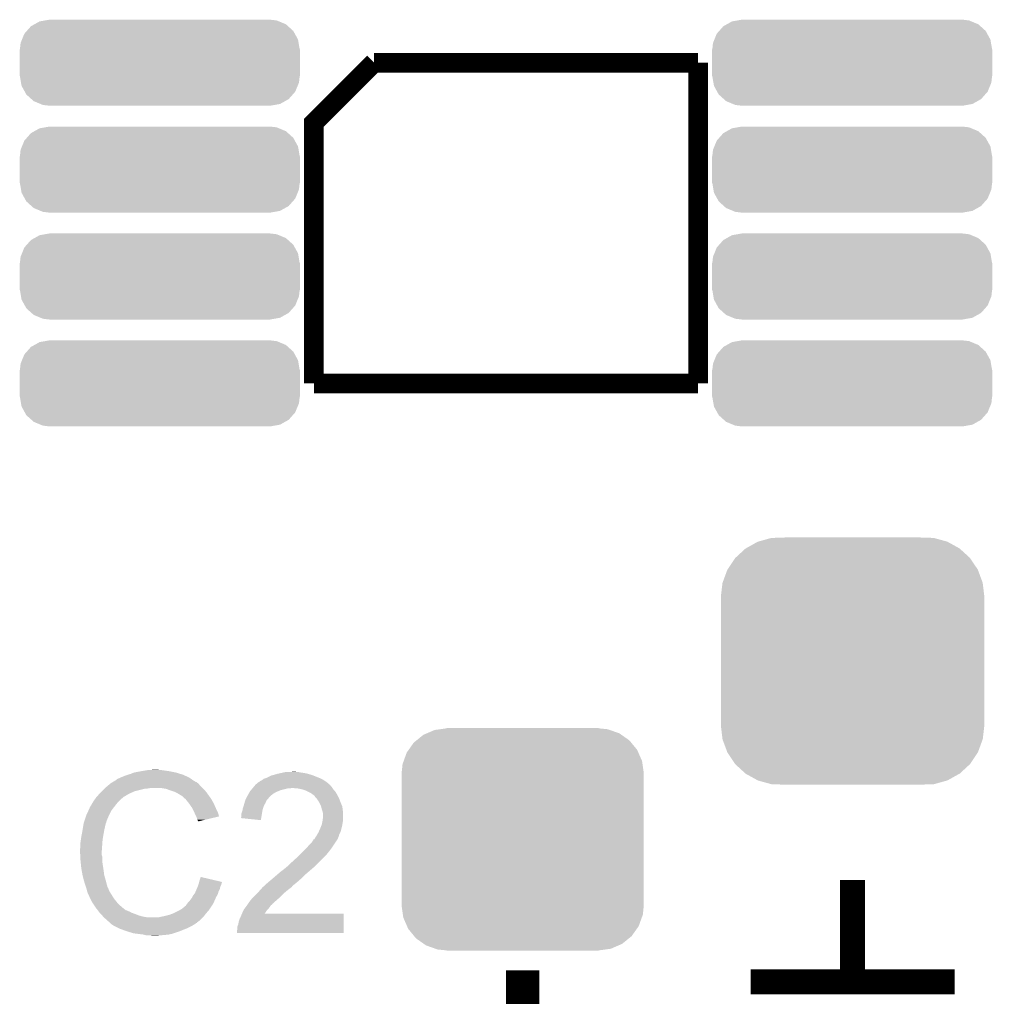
# Model space of a CAD drawing. Extents: x -4 to 126, y -8 to 66.
# Tile 161 of 256: x 61 to 67, y 42 to 48. Entities that reach past the tile are written whole.
import ezdxf

# ---------------------------------------------------------------- set-up
doc = ezdxf.new("R2010")
doc.units = 0
doc.layers.get('0').update_dxf_attribs({"linetype": 'CONTINUOUS'})
doc.layers.add('CLICKER_2_FOR_TMPM4L4A_V104_GTO', color=11, linetype='CONTINUOUS')
doc.layers.add('CLICKER_2_FOR_TMPM4L4A_V104_GTS', color=8, linetype='CONTINUOUS')

# ---------------------------------------------------------------- blocks, each defined once
blk = doc.blocks.new('CUSTOM_206')
for points in [[(-0.650032, 0.685218), (-0.57715, 0.72588), (0.650452, 0.685218), (0.576714, 0.72588)], [(-0.57715, 0.72588), (-0.574718, 0.726558), (0.576714, 0.72588), (0.575484, 0.726558)], [(-0.574718, 0.726558), (-0.494684, 0.748866), (0.575484, 0.726558), (0.493886, 0.748866)], [(-0.494684, 0.748866), (-0.486974, 0.749134), (0.493886, 0.748866), (0.492904, 0.749134)], [(-0.486974, 0.749134), (-0.409126, 0.75184), (0.492904, 0.749134), (0.409126, 0.75184)], [(-0.713312, 0.627428), (-0.65191, 0.68417), (0.713614, 0.627428), (0.651598, 0.68417)], [(-0.65191, 0.68417), (-0.650032, 0.685218), (0.651598, 0.68417), (0.650452, 0.685218)], [(-0.761188, 0.556422), (-0.714784, 0.626066), (0.761436, 0.556422), (0.714532, 0.626066)], [(-0.714784, 0.626066), (-0.713312, 0.627428), (0.714532, 0.626066), (0.713614, 0.627428)], [(-0.791024, 0.476168), (-0.762254, 0.554822), (0.791244, 0.476168), (0.762032, 0.554822)], [(-0.762254, 0.554822), (-0.761188, 0.556422), (0.762032, 0.554822), (0.761436, 0.556422)], [(-0.80137, 0.39116), (-0.791662, 0.474422), (0.80137, 0.39116), (0.791452, 0.474422)], [(-0.791662, 0.474422), (-0.791024, 0.476168), (0.791452, 0.474422), (0.791244, 0.476168)], [(-0.80137, 0.38989), (-0.80137, 0.39116), (0.80137, 0.38989), (0.80137, 0.39116)], [(-0.80137, -0.38989), (-0.80137, 0.38989), (0.80137, -0.38989), (0.80137, 0.38989)], [(-0.80137, -0.39116), (-0.80137, -0.38989), (0.80137, -0.39116), (0.80137, -0.38989)], [(-0.791452, -0.474418), (-0.80137, -0.39116), (0.791664, -0.474418), (0.80137, -0.39116)], [(-0.791244, -0.476168), (-0.791452, -0.474418), (0.791022, -0.476168), (0.791664, -0.474418)], [(-0.762032, -0.55482), (-0.791244, -0.476168), (0.762256, -0.55482), (0.791022, -0.476168)], [(-0.761438, -0.556422), (-0.762032, -0.55482), (0.761188, -0.556422), (0.762256, -0.55482)], [(-0.714534, -0.626064), (-0.761438, -0.556422), (0.714786, -0.626064), (0.761188, -0.556422)], [(-0.713616, -0.62743), (-0.714534, -0.626064), (0.713306, -0.62743), (0.714786, -0.626064)], [(-0.651604, -0.684168), (-0.713616, -0.62743), (0.651912, -0.684168), (0.713306, -0.62743)], [(-0.650456, -0.68522), (-0.651604, -0.684168), (0.650026, -0.68522), (0.651912, -0.684168)], [(-0.57672, -0.725878), (-0.650456, -0.68522), (0.57715, -0.725878), (0.650026, -0.68522)], [(-0.575488, -0.726558), (-0.57672, -0.725878), (0.57471, -0.726558), (0.57715, -0.725878)], [(-0.493896, -0.748864), (-0.575488, -0.726558), (0.494684, -0.748864), (0.57471, -0.726558)], [(-0.49291, -0.749134), (-0.493896, -0.748864), (0.48692, -0.749134), (0.494684, -0.748864)], [(-0.409126, -0.75184), (-0.49291, -0.749134), (0.409126, -0.75184), (0.48692, -0.749134)]]:
    blk.add_solid(points)
blk = doc.blocks.new('CUSTOM_207')
for points in [[(-0.583128, 0.644948), (-0.536078, 0.665316), (0.587958, 0.644948), (0.530324, 0.665316)], [(-0.536078, 0.665316), (-0.503594, 0.669768), (0.530324, 0.665316), (0.517726, 0.669768)], [(-0.503594, 0.669768), (-0.46228, 0.67543), (0.517726, 0.669768), (0.46228, 0.67543)], [(-0.46228, 0.67543), (-0.46228, 0.67691), (0.46228, 0.67543), (0.46228, 0.67691)], [(-0.66231, 0.588832), (-0.645876, 0.602148), (0.659832, 0.588832), (0.648922, 0.602148)], [(-0.645876, 0.602148), (-0.604434, 0.635724), (0.648922, 0.602148), (0.601098, 0.635724)], [(-0.604434, 0.635724), (-0.583128, 0.644948), (0.601098, 0.635724), (0.587958, 0.644948)], [(-0.705438, 0.5281), (-0.693772, 0.544528), (0.703344, 0.5281), (0.696126, 0.544528)], [(-0.693772, 0.544528), (-0.66231, 0.588832), (0.696126, 0.544528), (0.659832, 0.588832)], [(-0.72405, 0.476332), (-0.705438, 0.5281), (0.726088, 0.476332), (0.703344, 0.5281)], [(-0.7366, 0.40259), (-0.730638, 0.458004), (0.7366, 0.40259), (0.728702, 0.458004)], [(-0.730638, 0.458004), (-0.72405, 0.476332), (0.728702, 0.458004), (0.726088, 0.476332)], [(-0.7366, 0.40132), (-0.7366, 0.40259), (0.7366, 0.40132), (0.7366, 0.40259)], [(-0.7366, -0.40132), (-0.7366, 0.40132), (0.7366, -0.40132), (0.7366, 0.40132)], [(-0.7366, -0.40259), (-0.7366, -0.40132), (0.7366, -0.40259), (0.7366, -0.40132)], [(-0.7287, -0.458004), (-0.7366, -0.40259), (0.730638, -0.458004), (0.7366, -0.40259)], [(-0.726088, -0.476332), (-0.7287, -0.458004), (0.724048, -0.476332), (0.730638, -0.458004)], [(-0.703342, -0.5281), (-0.726088, -0.476332), (0.705438, -0.5281), (0.724048, -0.476332)], [(-0.696126, -0.544528), (-0.703342, -0.5281), (0.69377, -0.544528), (0.705438, -0.5281)], [(-0.65983, -0.588832), (-0.696126, -0.544528), (0.66231, -0.588832), (0.69377, -0.544528)], [(-0.648922, -0.602148), (-0.65983, -0.588832), (0.645874, -0.602148), (0.66231, -0.588832)], [(-0.601096, -0.635724), (-0.648922, -0.602148), (0.604434, -0.635724), (0.645874, -0.602148)], [(-0.587958, -0.644948), (-0.601096, -0.635724), (0.583126, -0.644948), (0.604434, -0.635724)], [(-0.530322, -0.665316), (-0.587958, -0.644948), (0.536078, -0.665316), (0.583126, -0.644948)], [(-0.517726, -0.669768), (-0.530322, -0.665316), (0.503592, -0.669768), (0.536078, -0.665316)], [(-0.46228, -0.67543), (-0.517726, -0.669768), (0.46228, -0.67543), (0.503592, -0.669768)], [(-0.46228, -0.67691), (-0.46228, -0.67543), (0.46228, -0.67691), (0.46228, -0.67543)]]:
    blk.add_solid(points)
blk = doc.blocks.new('CUSTOM_210')
for points in [[(-0.762046, 0.233826), (-0.73123, 0.25111), (0.766748, 0.233826), (0.725244, 0.25111)], [(-0.73123, 0.25111), (-0.697852, 0.257016), (0.725244, 0.25111), (0.71106, 0.257016)], [(-0.697852, 0.257016), (-0.67183, 0.26162), (0.71106, 0.257016), (0.67183, 0.26162)], [(-0.823778, 0.176392), (-0.808604, 0.19357), (0.82115, 0.176392), (0.811672, 0.19357)], [(-0.808604, 0.19357), (-0.783842, 0.2216), (0.811672, 0.19357), (0.780392, 0.2216)], [(-0.783842, 0.2216), (-0.762046, 0.233826), (0.780392, 0.2216), (0.766748, 0.233826)], [(-0.8509, 0.08128), (-0.846574, 0.120542), (0.8509, 0.08128), (0.84424, 0.120542)], [(-0.846574, 0.120542), (-0.838326, 0.140752), (0.84424, 0.120542), (0.84081, 0.140752)], [(-0.838326, 0.140752), (-0.823778, 0.176392), (0.84081, 0.140752), (0.82115, 0.176392)], [(-0.85217, -0.08128), (-0.85217, 0.08128), (0.85217, -0.08128), (0.85217, 0.08128)], [(-0.844238, -0.120542), (-0.8509, -0.08128), (0.846574, -0.120542), (0.8509, -0.08128)], [(-0.84081, -0.140752), (-0.844238, -0.120542), (0.838324, -0.140752), (0.846574, -0.120542)], [(-0.821148, -0.176392), (-0.84081, -0.140752), (0.823778, -0.176392), (0.838324, -0.140752)], [(-0.811672, -0.19357), (-0.821148, -0.176392), (0.808602, -0.19357), (0.823778, -0.176392)], [(-0.78039, -0.2216), (-0.811672, -0.19357), (0.783842, -0.2216), (0.808602, -0.19357)], [(-0.766748, -0.233826), (-0.78039, -0.2216), (0.762044, -0.233826), (0.783842, -0.2216)], [(-0.725242, -0.25111), (-0.766748, -0.233826), (0.73123, -0.25111), (0.762044, -0.233826)], [(-0.71106, -0.257016), (-0.725242, -0.25111), (0.69785, -0.257016), (0.73123, -0.25111)], [(-0.67183, -0.26162), (-0.71106, -0.257016), (0.67183, -0.26162), (0.69785, -0.257016)]]:
    blk.add_solid(points)

msp = doc.modelspace()

# ---------------------------------------------------------------- linework, layer by layer
at = {"layer": 'CLICKER_2_FOR_TMPM4L4A_V104_GTO'}
for points, const_width in [([(62.6872, 46.04004), (62.6872, 47.625), (63.05296, 47.99076)], 0.11938), ([(63.05296, 47.99076), (65.024, 47.99076)], 0.11938), ([(65.024, 46.04004), (65.024, 47.99076)], 0.11938), ([(62.6872, 46.04004), (65.024, 46.04004)], 0.11938), ([(65.9638, 42.40022), (65.9638, 43.01998)], 0.1524), ([(63.9572, 42.2656), (63.9572, 42.4688)], 0.2032), ([(65.34404, 42.40022), (65.9638, 42.40022), (66.58356, 42.40022)], 0.1524)]:
    msp.add_lwpolyline(points, dxfattribs=dict(at, const_width=const_width))
for points in [[(61.5569, 43.66006), (61.574682, 43.66514), (61.88964, 43.66006), (61.873386, 43.66514)], [(61.574682, 43.66514), (61.592462, 43.67276), (61.873386, 43.66514), (61.849002, 43.67276)], [(61.592462, 43.67276), (61.6331, 43.68038), (61.849002, 43.67276), (61.810898, 43.68038)], [(61.6331, 43.68038), (61.66358, 43.68546), (61.810898, 43.68038), (61.77534, 43.68546)], [(61.66358, 43.68546), (61.67882, 43.688), (61.77534, 43.68546), (61.760102, 43.688)], [(61.67882, 43.688), (61.724538, 43.69054), (61.747402, 43.688), (61.737242, 43.69054)], [(62.44844, 43.66006), (62.466218, 43.66514), (62.668152, 43.66006), (62.650372, 43.66514)], [(62.466218, 43.66514), (62.477648, 43.66768), (62.650372, 43.66514), (62.641482, 43.66768)], [(62.477648, 43.66768), (62.48908, 43.67022), (62.641482, 43.66768), (62.62624, 43.67022)], [(62.48908, 43.67022), (62.50051, 43.67276), (62.62624, 43.67022), (62.60846, 43.67276)], [(62.50051, 43.67276), (62.511942, 43.6753), (62.60846, 43.67276), (62.595762, 43.6753)], [(62.5348, 43.6753), (62.560178, 43.677838), (62.583064, 43.6753), (62.575442, 43.677838)], [(62.560178, 43.677838), (62.560198, 43.67784), (62.575442, 43.677838), (62.560198, 43.67784)], [(61.444216, 43.60164), (61.450222, 43.606722), (61.9887, 43.60164), (61.983618, 43.606722)], [(61.450222, 43.606722), (61.454446, 43.609258), (61.983618, 43.606722), (61.98108, 43.609258)], [(61.454446, 43.609258), (61.458676, 43.611798), (61.98108, 43.609258), (61.976004, 43.611798)], [(61.458676, 43.611798), (61.462902, 43.614334), (61.976004, 43.611798), (61.973466, 43.614334)], [(61.462902, 43.614334), (61.462912, 43.61434), (61.973466, 43.614334), (61.970924, 43.61434)], [(61.462912, 43.61434), (61.484068, 43.62704), (61.970924, 43.61434), (61.9506, 43.62704)], [(61.484068, 43.62704), (61.48832, 43.629592), (61.9506, 43.62704), (61.947028, 43.629592)], [(61.48832, 43.629592), (61.488334, 43.632126), (61.947028, 43.629592), (61.94348, 43.632126)], [(61.488334, 43.632126), (61.498482, 43.6372), (61.94348, 43.632126), (61.936374, 43.6372)], [(61.498482, 43.6372), (61.506094, 43.639738), (61.936374, 43.6372), (61.93282, 43.639738)], [(61.506094, 43.639738), (61.5061, 43.63974), (61.93282, 43.639738), (61.932818, 43.63974)], [(61.5061, 43.63974), (61.51626, 43.64482), (61.932818, 43.63974), (61.92266, 43.64482)], [(61.51626, 43.64482), (61.528958, 43.6499), (61.92266, 43.64482), (61.9125, 43.6499)], [(61.528958, 43.6499), (61.541658, 43.65498), (61.9125, 43.6499), (61.90107, 43.65498)], [(61.541658, 43.65498), (61.5569, 43.66006), (61.90107, 43.65498), (61.88964, 43.66006)], [(62.332446, 43.599092), (62.336688, 43.60418), (62.78372, 43.599092), (62.77762, 43.60418)], [(62.336688, 43.60418), (62.339226, 43.604186), (62.77762, 43.60418), (62.777612, 43.604186)], [(62.339226, 43.604186), (62.34684, 43.6118), (62.777612, 43.604186), (62.76848, 43.6118)], [(62.34684, 43.6118), (62.346844, 43.611802), (62.76848, 43.6118), (62.768478, 43.611802)], [(62.346844, 43.611802), (62.35192, 43.614342), (62.768478, 43.611802), (62.764922, 43.614342)], [(62.35192, 43.614342), (62.362082, 43.62196), (62.764922, 43.614342), (62.754258, 43.62196)], [(62.362082, 43.62196), (62.367158, 43.6245), (62.754258, 43.62196), (62.750702, 43.6245)], [(62.367158, 43.6245), (62.37224, 43.627042), (62.750702, 43.6245), (62.746254, 43.627042)], [(62.37224, 43.627042), (62.382402, 43.63466), (62.746254, 43.627042), (62.732922, 43.63466)], [(62.382402, 43.63466), (62.39764, 43.63974), (62.732922, 43.63466), (62.721068, 43.63974)], [(62.39764, 43.63974), (62.402718, 43.64228), (62.721068, 43.63974), (62.71514, 43.64228)], [(62.402718, 43.64228), (62.428122, 43.654982), (62.71514, 43.64228), (62.683388, 43.654982)], [(62.428122, 43.654982), (62.438276, 43.65752), (62.683388, 43.654982), (62.677042, 43.65752)], [(62.438276, 43.65752), (62.44844, 43.66006), (62.677042, 43.65752), (62.668152, 43.66006)], [(61.366166, 43.525438), (61.382332, 43.54322), (61.531498, 43.525438), (61.561982, 43.54322)], [(61.382332, 43.54322), (61.38926, 43.55084), (61.561982, 43.54322), (61.57849, 43.55084)], [(61.38926, 43.55084), (61.39688, 43.55846), (61.57849, 43.55084), (61.594998, 43.55846)], [(61.39688, 43.55846), (61.41212, 43.5737), (61.594998, 43.55846), (61.65596, 43.5737)], [(61.41212, 43.5737), (61.41466, 43.57624), (61.65596, 43.5737), (61.681362, 43.57624)], [(61.41466, 43.57624), (61.4172, 43.57878), (61.681362, 43.57624), (61.694058, 43.57878)], [(61.4172, 43.57878), (61.435208, 43.594018), (62.00902, 43.57878), (61.993782, 43.594018)], [(61.435208, 43.594018), (61.444216, 43.60164), (61.993782, 43.594018), (61.9887, 43.60164)], [(61.788038, 43.5737), (61.757558, 43.57878), (62.0141, 43.5737), (62.00902, 43.57878)], [(61.81598, 43.56354), (61.788038, 43.5737), (62.02426, 43.56354), (62.0141, 43.5737)], [(61.823606, 43.560998), (61.81598, 43.56354), (62.026802, 43.560998), (62.02426, 43.56354)], [(61.838838, 43.55592), (61.823606, 43.560998), (62.030866, 43.55592), (62.026802, 43.560998)], [(61.85408, 43.5483), (61.838838, 43.55592), (62.03696, 43.5483), (62.030866, 43.55592)], [(61.85916, 43.54576), (61.85408, 43.5483), (62.038776, 43.54576), (62.03696, 43.5483)], [(61.871862, 43.53814), (61.85916, 43.54576), (62.044218, 43.53814), (62.038776, 43.54576)], [(62.28842, 43.54068), (62.28987, 43.54322), (62.435376, 43.54068), (62.43828, 43.54322)], [(62.28987, 43.54322), (62.297128, 43.55592), (62.43828, 43.54322), (62.461138, 43.55592)], [(62.297128, 43.55592), (62.29858, 43.558458), (62.461138, 43.55592), (62.467484, 43.558458)], [(62.29858, 43.558458), (62.30493, 43.566078), (62.467484, 43.558458), (62.486538, 43.566078)], [(62.30493, 43.566078), (62.3134, 43.57624), (62.486538, 43.566078), (62.527178, 43.57624)], [(62.3134, 43.57624), (62.315516, 43.578778), (62.542416, 43.57624), (62.550038, 43.578778)], [(62.315516, 43.57878), (62.31975, 43.58386), (62.799808, 43.57878), (62.79642, 43.58386)], [(62.315516, 43.578778), (62.315516, 43.57878), (62.550038, 43.578778), (62.557662, 43.57878)], [(62.31975, 43.58386), (62.323984, 43.588938), (62.79642, 43.58386), (62.791342, 43.588938)], [(62.323984, 43.588938), (62.33033, 43.596552), (62.791342, 43.588938), (62.786264, 43.596552)], [(62.33033, 43.596552), (62.330336, 43.59656), (62.786264, 43.596552), (62.783742, 43.59656)], [(62.330336, 43.59656), (62.332446, 43.599092), (62.783742, 43.59656), (62.78372, 43.599092)], [(62.58814, 43.57624), (62.557662, 43.57878), (62.8015, 43.57624), (62.799808, 43.57878)], [(62.613538, 43.57116), (62.58814, 43.57624), (62.805312, 43.57116), (62.8015, 43.57624)], [(62.628778, 43.56608), (62.613538, 43.57116), (62.809122, 43.56608), (62.805312, 43.57116)], [(62.636398, 43.56354), (62.628778, 43.56608), (62.811662, 43.56354), (62.809122, 43.56608)], [(62.646562, 43.558458), (62.636398, 43.56354), (62.816742, 43.558458), (62.811662, 43.56354)], [(62.671958, 43.54576), (62.646562, 43.558458), (62.82436, 43.54576), (62.816742, 43.558458)], [(62.68212, 43.53814), (62.671958, 43.54576), (62.828518, 43.53814), (62.82436, 43.54576)], [(61.333382, 43.474644), (61.33846, 43.484798), (61.480986, 43.474644), (61.488884, 43.484798)], [(61.33846, 43.484798), (61.339982, 43.487338), (61.488884, 43.484798), (61.49086, 43.487338)], [(61.339982, 43.487338), (61.346078, 43.4975), (61.49086, 43.487338), (61.501022, 43.4975)], [(61.346078, 43.4975), (61.358524, 43.515278), (61.501022, 43.4975), (61.5188, 43.515278)], [(61.358524, 43.515278), (61.36386, 43.5229), (61.5188, 43.515278), (61.528958, 43.5229)], [(61.36386, 43.5229), (61.363862, 43.522902), (61.528958, 43.5229), (61.52896, 43.522902)], [(61.363862, 43.522902), (61.366166, 43.525438), (61.52896, 43.522902), (61.531498, 43.525438)], [(61.882016, 43.533062), (61.871862, 43.53814), (62.047846, 43.533062), (62.044218, 43.53814)], [(61.88456, 43.53052), (61.882016, 43.533062), (62.049662, 43.53052), (62.047846, 43.533062)], [(61.904564, 43.51274), (61.88456, 43.53052), (62.062362, 43.51274), (62.049662, 43.53052)], [(61.90742, 43.5102), (61.904564, 43.51274), (62.063814, 43.5102), (62.062362, 43.51274)], [(61.919612, 43.49496), (61.90742, 43.5102), (62.07252, 43.49496), (62.063814, 43.5102)], [(61.92774, 43.4848), (61.919612, 43.49496), (62.0776, 43.4848), (62.07252, 43.49496)], [(61.934852, 43.47464), (61.92774, 43.4848), (62.08268, 43.47464), (62.0776, 43.4848)], [(62.26048, 43.4721), (62.264832, 43.487338), (62.38385, 43.4721), (62.39256, 43.487338)], [(62.264832, 43.487338), (62.269912, 43.505116), (62.39256, 43.487338), (62.400178, 43.505116)], [(62.269912, 43.505116), (62.27064, 43.507662), (62.400178, 43.505116), (62.402722, 43.507662)], [(62.27064, 43.507662), (62.27474, 43.515278), (62.402722, 43.507662), (62.410338, 43.515278)], [(62.27474, 43.515278), (62.278844, 43.5229), (62.410338, 43.515278), (62.41542, 43.5229)], [(62.278844, 43.5229), (62.280214, 43.525442), (62.41542, 43.5229), (62.41796, 43.525442)], [(62.280214, 43.525442), (62.28842, 43.54068), (62.41796, 43.525442), (62.435376, 43.54068)], [(62.689736, 43.53306), (62.68212, 43.53814), (62.831288, 43.53306), (62.828518, 43.53814)], [(62.692278, 43.527984), (62.689736, 43.53306), (62.834056, 43.527984), (62.831288, 43.53306)], [(62.700992, 43.51782), (62.692278, 43.527984), (62.8396, 43.51782), (62.834056, 43.527984)], [(62.70752, 43.510202), (62.700992, 43.51782), (62.84253, 43.510202), (62.8396, 43.51782)], [(62.72022, 43.489878), (62.70752, 43.510202), (62.850348, 43.489878), (62.84253, 43.510202)], [(62.72276, 43.4848), (62.72022, 43.489878), (62.8523, 43.4848), (62.850348, 43.489878)], [(62.73038, 43.469562), (62.72276, 43.4848), (62.85883, 43.469562), (62.8523, 43.4848)], [(61.3029, 43.41368), (61.316046, 43.441618), (61.44133, 43.41368), (61.4553, 43.441618)], [(61.316046, 43.441618), (61.32322, 43.456864), (61.4553, 43.441618), (61.467158, 43.456864)], [(61.32322, 43.456864), (61.323226, 43.459406), (61.467158, 43.456864), (61.469134, 43.459406)], [(61.323226, 43.459406), (61.32576, 43.461944), (61.469134, 43.459406), (61.471108, 43.461944)], [(61.32576, 43.461944), (61.328304, 43.469562), (61.471108, 43.461944), (61.477034, 43.469562)], [(61.328304, 43.469562), (61.333382, 43.474644), (61.477034, 43.469562), (61.480986, 43.474644)], [(61.945518, 43.4594), (61.934852, 43.47464), (62.089454, 43.4594), (62.08268, 43.47464)], [(61.94933, 43.45178), (61.945518, 43.4594), (62.09284, 43.45178), (62.089454, 43.4594)], [(61.95822, 43.434), (61.94933, 43.45178), (62.101732, 43.434), (62.09284, 43.45178)], [(61.95935, 43.431458), (61.95822, 43.434), (62.103002, 43.431458), (62.101732, 43.434)], [(61.96838, 43.41114), (61.95935, 43.431458), (62.109076, 43.41114), (62.103002, 43.431458)], [(62.24524, 43.418762), (62.247782, 43.428922), (62.370538, 43.418762), (62.372234, 43.428922)], [(62.247782, 43.428922), (62.25286, 43.441622), (62.372234, 43.428922), (62.374356, 43.441622)], [(62.25286, 43.441622), (62.253282, 43.44416), (62.374356, 43.441622), (62.37478, 43.44416)], [(62.253282, 43.44416), (62.255402, 43.456862), (62.37478, 43.44416), (62.378588, 43.456862)], [(62.255402, 43.456862), (62.259632, 43.469558), (62.378588, 43.456862), (62.382398, 43.469558)], [(62.259632, 43.469558), (62.26048, 43.4721), (62.382398, 43.469558), (62.38385, 43.4721)], [(62.731018, 43.467016), (62.73038, 43.469562), (62.85992, 43.467016), (62.85883, 43.469562)], [(62.735462, 43.44924), (62.731018, 43.467016), (62.862144, 43.44924), (62.85992, 43.467016)], [(62.740538, 43.434), (62.735462, 43.44924), (62.864048, 43.434), (62.862144, 43.44924)], [(62.742064, 43.426378), (62.740538, 43.434), (62.865, 43.426378), (62.864048, 43.434)], [(62.74308, 43.421302), (62.742064, 43.426378), (62.865, 43.421302), (62.865, 43.426378)], [(61.28385, 43.3451), (61.287236, 43.365418), (61.4172, 43.3451), (61.422278, 43.365418)], [(61.287236, 43.365418), (61.287662, 43.367962), (61.422278, 43.365418), (61.42355, 43.367962)], [(61.287662, 43.367962), (61.288506, 43.370496), (61.42355, 43.367962), (61.424818, 43.370496)], [(61.288506, 43.370496), (61.290198, 43.375574), (61.424818, 43.370496), (61.42482, 43.375574)], [(61.290198, 43.375574), (61.291044, 43.378114), (61.42482, 43.375574), (61.427354, 43.378114)], [(61.291044, 43.378114), (61.291892, 43.380656), (61.427354, 43.378114), (61.42736, 43.380656)], [(61.291892, 43.380656), (61.302052, 43.41114), (61.42736, 43.380656), (61.44006, 43.41114)], [(61.302052, 43.41114), (61.3029, 43.41368), (61.44006, 43.41114), (61.44133, 43.41368)], [(61.970924, 43.406054), (61.96838, 43.41114), (62.110596, 43.406054), (62.109076, 43.41114)], [(61.97346, 43.40098), (61.970924, 43.406054), (62.089434, 43.40098), (62.110596, 43.406054)], [(61.97854, 43.385742), (61.97346, 43.40098), (62.025884, 43.385742), (62.089434, 43.40098)], [(61.981078, 43.380664), (61.97854, 43.385742), (62.004706, 43.380664), (62.025884, 43.385742)], [(61.983614, 43.378126), (61.981078, 43.380664), (61.99412, 43.378126), (62.004706, 43.380664)], [(61.98362, 43.375608), (61.983614, 43.378126), (61.98362, 43.375608), (61.99412, 43.378126)], [(62.242714, 43.395926), (62.24524, 43.400984), (62.366724, 43.395926), (62.367568, 43.400984)], [(62.3646, 43.383202), (62.242714, 43.395926), (62.3646, 43.383202), (62.366724, 43.395926)], [(62.24524, 43.400984), (62.24524, 43.418762), (62.367568, 43.400984), (62.370538, 43.418762)], [(62.73546, 43.357802), (62.738, 43.3705), (62.860646, 43.357802), (62.86246, 43.3705)], [(62.738, 43.3705), (62.74054, 43.383198), (62.86246, 43.3705), (62.864576, 43.383198)], [(62.74054, 43.383198), (62.740794, 43.385738), (62.864576, 43.383198), (62.865, 43.385738)], [(62.740794, 43.385738), (62.74308, 43.408598), (62.865, 43.385738), (62.865, 43.408598)], [(62.74308, 43.408598), (62.74308, 43.421302), (62.865, 43.408598), (62.865, 43.421302)], [(61.2748, 43.2943), (61.28004, 43.32224), (61.40704, 43.2943), (61.41212, 43.32224)], [(61.28004, 43.32224), (61.28385, 43.3451), (61.41212, 43.32224), (61.4172, 43.3451)], [(62.704978, 43.291758), (62.71514, 43.309542), (62.8396, 43.291758), (62.848492, 43.309542)], [(62.71514, 43.309542), (62.716266, 43.312078), (62.848492, 43.309542), (62.84976, 43.312078)], [(62.716266, 43.312078), (62.7253, 43.3324), (62.84976, 43.312078), (62.85484, 43.3324)], [(62.7253, 43.3324), (62.733426, 43.35272), (62.85484, 43.3324), (62.85992, 43.35272)], [(62.733426, 43.35272), (62.73546, 43.357802), (62.85992, 43.35272), (62.860646, 43.357802)], [(61.26734, 43.24604), (61.26988, 43.263822), (61.400688, 43.24604), (61.40196, 43.263822)], [(61.26734, 43.218102), (61.26734, 43.24604), (61.398694, 43.218102), (61.400688, 43.24604)], [(61.26988, 43.263822), (61.27242, 43.2816), (61.40196, 43.263822), (61.404922, 43.2816)], [(61.27242, 43.2816), (61.2748, 43.2943), (61.404922, 43.2816), (61.40704, 43.2943)], [(62.659258, 43.23334), (62.6745, 43.24858), (62.808272, 43.23334), (62.818432, 43.24858)], [(62.6745, 43.24858), (62.68466, 43.263824), (62.818432, 43.24858), (62.828594, 43.263824)], [(62.68466, 43.263824), (62.684682, 43.26636), (62.828594, 43.263824), (62.830286, 43.26636)], [(62.684682, 43.26636), (62.689746, 43.266374), (62.830286, 43.26636), (62.830294, 43.266374)], [(62.689746, 43.266374), (62.691008, 43.268898), (62.830294, 43.266374), (62.831978, 43.268898)], [(62.691008, 43.268898), (62.694822, 43.276522), (62.831978, 43.268898), (62.835028, 43.276522)], [(62.694822, 43.276522), (62.698206, 43.2816), (62.835028, 43.276522), (62.83706, 43.2816)], [(62.698206, 43.2816), (62.703284, 43.289218), (62.83706, 43.2816), (62.839598, 43.289218)], [(62.703284, 43.289218), (62.704976, 43.291756), (62.839598, 43.289218), (62.8396, 43.291756)], [(62.704976, 43.291756), (62.704978, 43.291758), (62.8396, 43.291756), (62.8396, 43.291758)], [(61.2648, 43.207942), (61.26734, 43.218102), (61.397968, 43.207942), (61.398694, 43.218102)], [(61.2648, 43.192702), (61.2648, 43.207942), (61.39688, 43.192702), (61.397968, 43.207942)], [(61.2648, 43.1927), (61.2648, 43.192702), (61.396882, 43.1927), (61.39688, 43.192702)], [(61.265944, 43.169838), (61.2648, 43.1927), (61.396882, 43.169838), (61.396882, 43.1927)], [(62.5983, 43.16984), (62.6237, 43.19524), (62.76086, 43.16984), (62.78118, 43.19524)], [(62.6237, 43.19524), (62.64402, 43.21556), (62.78118, 43.19524), (62.79642, 43.21556)], [(62.64402, 43.21556), (62.659258, 43.23334), (62.79642, 43.21556), (62.808272, 43.23334)], [(61.266326, 43.162216), (61.265944, 43.169838), (61.39942, 43.162216), (61.396882, 43.169838)], [(61.26734, 43.1419), (61.266326, 43.162216), (61.39942, 43.1419), (61.39942, 43.162216)], [(61.268104, 43.134278), (61.26734, 43.1419), (61.39942, 43.134278), (61.39942, 43.1419)], [(61.269626, 43.11904), (61.268104, 43.134278), (61.40196, 43.11904), (61.39942, 43.134278)], [(62.53988, 43.1165), (62.55766, 43.13174), (62.70752, 43.1165), (62.72276, 43.13174)], [(62.55766, 43.13174), (62.59322, 43.16476), (62.72276, 43.13174), (62.75578, 43.16476)], [(62.59322, 43.16476), (62.5983, 43.16984), (62.75578, 43.16476), (62.76086, 43.16984)], [(61.27242, 43.091098), (61.269626, 43.11904), (61.40626, 43.091098), (61.40196, 43.11904)], [(61.273318, 43.08602), (61.27242, 43.091098), (61.40704, 43.08602), (61.40626, 43.091098)], [(61.28004, 43.04792), (61.273318, 43.08602), (61.41212, 43.04792), (61.40704, 43.08602)], [(62.476382, 43.06316), (62.4967, 43.0784), (62.647404, 43.06316), (62.665184, 43.0784)], [(62.4967, 43.0784), (62.5094, 43.08856), (62.665184, 43.0784), (62.67704, 43.08856)], [(62.5094, 43.08856), (62.524638, 43.101258), (62.67704, 43.08856), (62.692276, 43.101258)], [(62.524638, 43.101258), (62.52464, 43.10126), (62.692276, 43.101258), (62.69228, 43.10126)], [(62.52464, 43.10126), (62.53988, 43.1165), (62.69228, 43.10126), (62.70752, 43.1165)], [(61.280042, 43.047918), (61.28004, 43.04792), (61.41212, 43.047918), (61.41212, 43.04792)], [(61.28512, 43.0276), (61.280042, 43.047918), (61.417926, 43.0276), (61.41212, 43.047918)], [(61.289476, 43.01236), (61.28512, 43.0276), (61.42228, 43.01236), (61.417926, 43.0276)], [(61.29528, 42.99204), (61.289476, 43.01236), (61.427702, 42.99204), (61.42228, 43.01236)], [(61.987428, 42.999658), (61.988698, 43.004736), (62.125858, 42.999658), (62.128398, 43.004736)], [(61.988698, 43.004736), (61.98933, 43.007262), (62.128398, 43.004736), (62.1284, 43.007262)], [(61.98933, 43.007262), (61.99124, 43.014898), (62.1284, 43.007262), (62.095968, 43.014898)], [(61.99124, 43.014898), (61.99888, 43.037756), (62.095968, 43.014898), (61.99888, 43.037756)], [(62.40272, 42.99966), (62.426734, 43.01998), (62.577974, 42.99966), (62.60084, 43.01998)], [(62.426734, 43.01998), (62.43574, 43.0276), (62.60084, 43.01998), (62.609548, 43.0276)], [(62.43574, 43.0276), (62.447594, 43.03776), (62.609548, 43.0276), (62.62116, 43.03776)], [(62.447594, 43.03776), (62.4713, 43.058078), (62.62116, 43.03776), (62.641476, 43.058078)], [(62.4713, 43.058078), (62.471304, 43.058082), (62.641476, 43.058078), (62.64148, 43.058082)], [(62.471304, 43.058082), (62.476382, 43.06316), (62.64148, 43.058082), (62.647404, 43.06316)], [(61.301208, 42.974258), (61.29528, 42.99204), (61.432444, 42.974258), (61.427702, 42.99204)], [(61.302056, 42.971716), (61.301208, 42.974258), (61.434982, 42.971716), (61.432444, 42.974258)], [(61.303748, 42.966638), (61.302056, 42.971716), (61.43752, 42.966638), (61.434982, 42.971716)], [(61.30544, 42.961558), (61.303748, 42.966638), (61.439214, 42.961558), (61.43752, 42.966638)], [(61.306076, 42.95902), (61.30544, 42.961558), (61.44006, 42.95902), (61.439214, 42.961558)], [(61.307982, 42.9514), (61.306076, 42.95902), (61.443872, 42.9514), (61.44006, 42.95902)], [(61.310522, 42.943782), (61.307982, 42.9514), (61.44768, 42.943782), (61.443872, 42.9514)], [(61.31306, 42.936162), (61.310522, 42.943782), (61.452444, 42.936162), (61.44768, 42.943782)], [(61.9633, 42.938702), (61.96874, 42.951398), (62.10445, 42.938702), (62.108078, 42.951398)], [(61.96874, 42.951398), (61.975272, 42.966638), (62.108078, 42.951398), (62.115698, 42.966638)], [(61.975272, 42.966638), (61.97854, 42.97426), (62.115698, 42.966638), (62.117222, 42.97426)], [(61.97854, 42.97426), (61.980444, 42.979338), (62.117222, 42.97426), (62.11824, 42.979338)], [(61.980444, 42.979338), (61.984252, 42.989498), (62.11824, 42.979338), (62.12332, 42.989498)], [(61.984252, 42.989498), (61.98616, 42.994582), (62.12332, 42.989498), (62.124588, 42.994582)], [(61.98616, 42.994582), (61.987428, 42.999658), (62.124588, 42.994582), (62.125858, 42.999658)], [(62.33414, 42.93108), (62.35446, 42.9514), (62.4967, 42.93108), (62.51956, 42.9514)], [(62.35446, 42.9514), (62.370264, 42.96918), (62.51956, 42.9514), (62.54242, 42.96918)], [(62.370264, 42.96918), (62.37478, 42.97426), (62.54242, 42.96918), (62.549192, 42.97426)], [(62.37478, 42.97426), (62.37757, 42.976798), (62.549192, 42.97426), (62.552578, 42.976798)], [(62.37757, 42.976798), (62.388746, 42.986958), (62.552578, 42.976798), (62.560198, 42.986958)], [(62.388746, 42.986958), (62.394338, 42.99204), (62.560198, 42.986958), (62.56782, 42.99204)], [(62.394338, 42.99204), (62.402712, 42.999654), (62.56782, 42.99204), (62.575434, 42.999654)], [(62.402712, 42.999654), (62.40272, 42.99966), (62.575434, 42.999654), (62.577974, 42.99966)], [(61.3156, 42.93108), (61.31306, 42.936162), (61.455618, 42.93108), (61.452444, 42.936162)], [(61.319186, 42.92346), (61.3156, 42.93108), (61.46038, 42.92346), (61.455618, 42.93108)], [(61.329944, 42.9006), (61.319186, 42.92346), (61.47562, 42.9006), (61.46038, 42.92346)], [(61.33592, 42.8879), (61.329944, 42.9006), (61.48578, 42.8879), (61.47562, 42.9006)], [(61.344388, 42.8752), (61.33592, 42.8879), (61.49594, 42.8752), (61.48578, 42.8879)], [(61.920122, 42.88028), (61.92774, 42.887902), (62.07728, 42.88028), (62.080616, 42.887902)], [(61.92774, 42.887902), (61.93536, 42.89806), (62.080616, 42.887902), (62.08506, 42.89806)], [(61.93536, 42.89806), (61.945522, 42.910762), (62.08506, 42.89806), (62.090618, 42.910762)], [(61.945522, 42.910762), (61.94806, 42.91584), (62.090618, 42.910762), (62.09284, 42.91584)], [(61.94806, 42.91584), (61.95314, 42.926), (62.09284, 42.91584), (62.098646, 42.926)], [(61.95314, 42.926), (61.959232, 42.933618), (62.098646, 42.926), (62.103, 42.933618)], [(61.959232, 42.933618), (61.9633, 42.938702), (62.103, 42.933618), (62.10445, 42.938702)], [(62.286726, 42.8752), (62.2935, 42.88536), (62.438274, 42.8752), (62.448436, 42.88536)], [(62.2935, 42.88536), (62.297564, 42.890442), (62.448436, 42.88536), (62.45352, 42.890442)], [(62.297564, 42.890442), (62.311788, 42.90822), (62.45352, 42.890442), (62.47384, 42.90822)], [(62.311788, 42.90822), (62.31382, 42.91076), (62.47384, 42.90822), (62.47638, 42.91076)], [(62.31382, 42.91076), (62.33414, 42.93108), (62.47638, 42.91076), (62.4967, 42.93108)], [(61.357932, 42.854882), (61.344388, 42.8752), (61.518798, 42.854882), (61.49594, 42.8752)], [(61.36132, 42.8498), (61.357932, 42.854882), (61.525152, 42.8498), (61.518798, 42.854882)], [(61.373044, 42.83456), (61.36132, 42.8498), (61.544206, 42.83456), (61.525152, 42.8498)], [(61.373046, 42.834558), (61.373044, 42.83456), (61.549284, 42.834558), (61.544206, 42.83456)], [(61.376952, 42.82948), (61.373046, 42.834558), (61.559442, 42.82948), (61.549284, 42.834558)], [(61.378908, 42.826938), (61.376952, 42.82948), (61.567064, 42.826938), (61.559442, 42.82948)], [(61.382814, 42.82186), (61.378908, 42.826938), (61.57468, 42.82186), (61.567064, 42.826938)], [(61.833762, 42.816782), (61.864238, 42.83202), (62.03188, 42.816782), (62.045214, 42.83202)], [(61.864238, 42.83202), (61.873124, 42.837098), (62.045214, 42.83202), (62.04966, 42.837098)], [(61.873124, 42.837098), (61.882018, 42.84218), (62.04966, 42.837098), (62.053046, 42.84218)], [(61.882018, 42.84218), (61.89472, 42.85234), (62.053046, 42.84218), (62.05982, 42.85234)], [(61.89472, 42.85234), (61.902344, 42.859962), (62.05982, 42.85234), (62.0649, 42.859962)], [(61.902344, 42.859962), (61.90742, 42.862504), (62.0649, 42.859962), (62.066594, 42.862504)], [(61.90742, 42.862504), (61.9125, 42.87012), (62.066594, 42.862504), (62.071672, 42.87012)], [(61.9125, 42.87012), (61.916308, 42.875198), (62.071672, 42.87012), (62.075058, 42.875198)], [(61.916308, 42.875198), (61.920122, 42.88028), (62.075058, 42.875198), (62.07728, 42.88028)], [(62.25286, 42.82186), (62.26048, 42.8371), (62.392588, 42.82186), (62.40272, 42.8371)], [(62.26048, 42.8371), (62.263022, 42.84218), (62.40272, 42.8371), (62.407798, 42.84218)], [(62.263022, 42.84218), (62.26683, 42.84726), (62.407798, 42.84218), (62.412878, 42.84726)], [(62.26683, 42.84726), (62.27445, 42.85742), (62.412878, 42.84726), (62.4205, 42.85742)], [(62.27445, 42.85742), (62.27826, 42.8625), (62.4205, 42.85742), (62.423886, 42.8625)], [(62.27826, 42.8625), (62.279952, 42.865038), (62.423886, 42.8625), (62.425578, 42.865038)], [(62.279952, 42.865038), (62.28334, 42.87012), (62.425578, 42.865038), (62.433196, 42.87012)], [(62.28334, 42.87012), (62.286716, 42.875186), (62.433196, 42.87012), (62.435734, 42.875186)], [(62.286716, 42.875186), (62.286726, 42.8752), (62.435734, 42.875186), (62.438274, 42.8752)], [(61.38672, 42.816782), (61.382814, 42.82186), (61.588222, 42.816782), (61.57468, 42.82186)], [(61.389262, 42.81424), (61.38672, 42.816782), (61.595, 42.81424), (61.588222, 42.816782)], [(61.39942, 42.80408), (61.389262, 42.81424), (61.620396, 42.80408), (61.595, 42.81424)], [(61.399422, 42.804078), (61.39942, 42.80408), (61.6204, 42.804078), (61.620396, 42.80408)], [(61.405516, 42.79646), (61.399422, 42.804078), (61.64834, 42.79646), (61.6204, 42.804078)], [(61.409578, 42.791382), (61.405516, 42.79646), (61.67881, 42.791382), (61.64834, 42.79646)], [(61.409582, 42.79138), (61.409578, 42.791382), (61.678822, 42.79138), (61.67881, 42.791382)], [(61.422278, 42.781222), (61.409582, 42.79138), (62.0014, 42.781222), (62.011558, 42.79138)], [(61.422282, 42.78122), (61.422278, 42.781222), (62.0014, 42.78122), (62.0014, 42.781222)], [(61.43244, 42.771062), (61.422282, 42.78122), (61.989786, 42.771062), (62.0014, 42.78122)], [(61.442598, 42.76344), (61.43244, 42.771062), (61.981074, 42.76344), (61.989786, 42.771062)], [(61.739782, 42.79138), (61.74994, 42.79392), (62.011558, 42.79138), (62.014098, 42.79392)], [(61.74994, 42.79392), (61.76264, 42.79646), (62.014098, 42.79392), (62.016638, 42.79646)], [(61.76264, 42.79646), (61.77534, 42.799), (62.016638, 42.79646), (62.018542, 42.799)], [(61.77534, 42.799), (61.80582, 42.806622), (62.018542, 42.799), (62.024258, 42.806622)], [(61.80582, 42.806622), (61.83376, 42.81678), (62.024258, 42.806622), (62.031878, 42.81678)], [(61.83376, 42.81678), (61.833762, 42.816782), (62.031878, 42.81678), (62.03188, 42.816782)], [(62.22746, 42.750742), (62.230002, 42.765982), (62.867528, 42.750742), (62.86753, 42.765982)], [(62.230002, 42.765982), (62.23508, 42.781224), (62.86753, 42.765982), (62.867532, 42.781224)], [(62.23508, 42.781224), (62.235084, 42.783766), (62.867532, 42.781224), (62.867534, 42.783766)], [(62.235084, 42.783766), (62.24016, 42.79138), (62.867534, 42.783766), (62.867534, 42.79138)], [(62.24016, 42.79138), (62.24524, 42.80408), (62.867534, 42.79138), (62.867538, 42.80408)], [(62.24524, 42.80408), (62.249584, 42.814218), (62.867538, 42.80408), (62.86754, 42.814218)], [(62.249584, 42.814218), (62.249594, 42.81424), (62.86754, 42.814218), (62.387522, 42.81424)], [(62.249594, 42.81424), (62.25286, 42.82186), (62.387522, 42.81424), (62.392588, 42.82186)], [(61.442614, 42.763426), (61.442598, 42.76344), (61.978534, 42.763426), (61.981074, 42.76344)], [(61.44768, 42.75836), (61.442614, 42.763426), (61.975992, 42.75836), (61.978534, 42.763426)], [(61.450224, 42.755816), (61.44768, 42.75836), (61.968378, 42.755816), (61.975992, 42.75836)], [(61.455298, 42.750742), (61.450224, 42.755816), (61.963302, 42.750742), (61.968378, 42.755816)], [(61.455304, 42.750738), (61.455298, 42.750742), (61.963298, 42.750738), (61.963302, 42.750742)], [(61.462914, 42.745664), (61.455304, 42.750738), (61.95484, 42.745664), (61.963298, 42.750738)], [(61.465438, 42.74566), (61.462914, 42.745664), (61.954832, 42.74566), (61.95484, 42.745664)], [(61.46546, 42.743134), (61.465438, 42.74566), (61.950622, 42.743134), (61.954832, 42.74566)], [(61.465488, 42.74312), (61.46546, 42.743134), (61.9506, 42.74312), (61.950622, 42.743134)], [(61.5061, 42.7228), (61.465488, 42.74312), (61.90996, 42.7228), (61.9506, 42.74312)], [(61.52769, 42.71518), (61.5061, 42.7228), (61.88964, 42.71518), (61.90996, 42.7228)], [(61.54928, 42.70756), (61.52769, 42.71518), (61.87186, 42.70756), (61.88964, 42.71518)], [(61.589918, 42.69486), (61.54928, 42.70756), (61.833758, 42.69486), (61.87186, 42.70756)], [(62.21984, 42.712642), (62.22238, 42.725342), (62.86752, 42.712642), (62.867522, 42.725342)], [(62.21984, 42.697422), (62.21984, 42.712642), (62.867518, 42.697422), (62.86752, 42.712642)], [(62.22238, 42.725342), (62.222382, 42.738044), (62.867522, 42.725342), (62.867524, 42.738044)], [(62.222382, 42.738044), (62.22746, 42.750742), (62.867524, 42.738044), (62.867528, 42.750742)], [(61.610238, 42.69232), (61.589918, 42.69486), (61.826138, 42.69232), (61.833758, 42.69486)], [(61.650878, 42.68724), (61.610238, 42.69232), (61.803278, 42.68724), (61.826138, 42.69232)], [(61.659768, 42.6847), (61.650878, 42.68724), (61.77788, 42.6847), (61.803278, 42.68724)], [(61.668656, 42.68216), (61.659768, 42.6847), (61.74994, 42.68216), (61.77788, 42.6847)], [(61.706758, 42.67962), (61.696598, 42.68216), (61.722002, 42.67962), (61.74994, 42.68216)], [(62.867518, 42.6974), (62.21984, 42.697422), (62.867518, 42.6974), (62.867518, 42.697422)]]:
    msp.add_solid(points, dxfattribs=at)

# ---------------------------------------------------------------- block references
at = {"layer": 'CLICKER_2_FOR_TMPM4L4A_V104_GTS'}
for name, p in [('CUSTOM_210', (61.74994, 47.99076)), ('CUSTOM_210', (65.96126, 47.99076)), ('CUSTOM_210', (61.74994, 47.34052)), ('CUSTOM_210', (65.96126, 47.34052)), ('CUSTOM_210', (61.74994, 46.69028)), ('CUSTOM_210', (65.96126, 46.69028)), ('CUSTOM_210', (61.74994, 46.04004)), ('CUSTOM_210', (65.96126, 46.04004)), ('CUSTOM_206', (65.9638, 44.35094)), ('CUSTOM_207', (63.9572, 43.26636))]:
    msp.add_blockref(name, p, dxfattribs=at)

doc.saveas('drawing.dxf')
